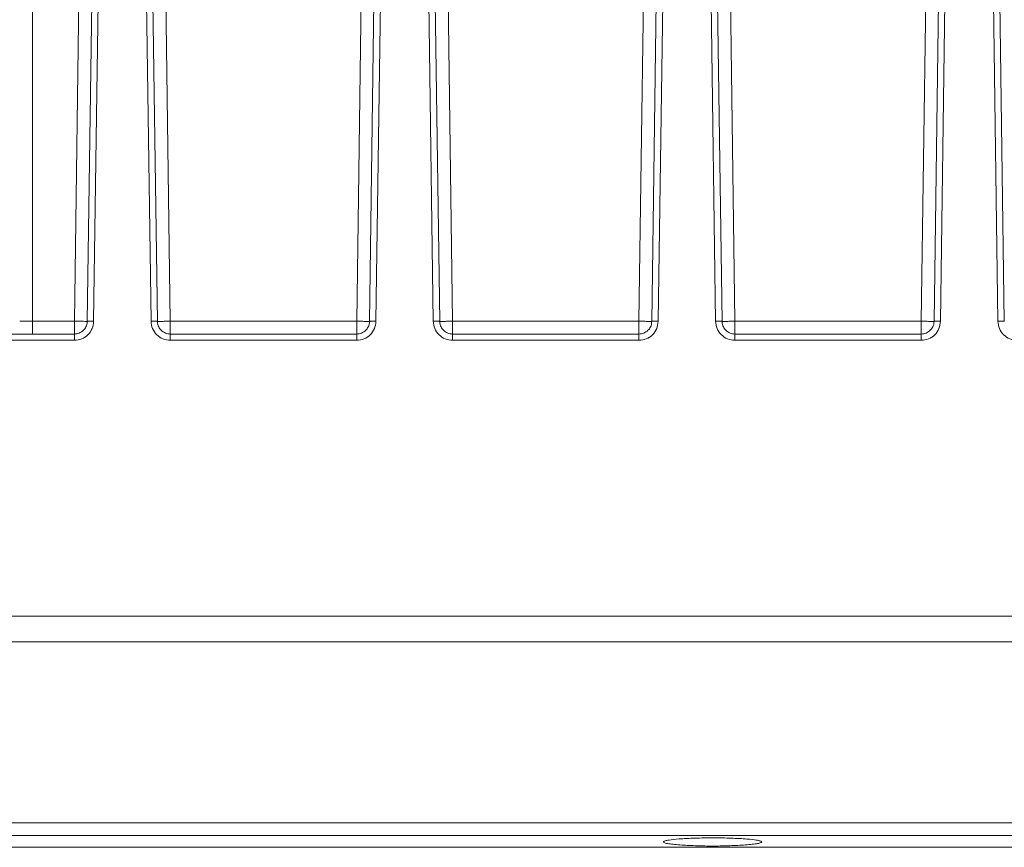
# Model space of a CAD drawing. Header units: millimetres. Extents: x -806 to 2023, y 502 to 1658.
# Tile 20 of 53: x -124 to -47, y 1519 to 1583. Entities that reach past the tile are written whole.
import ezdxf

# ---------------------------------------------------------------- set-up
doc = ezdxf.new("R2010")
doc.units = ezdxf.units.MM

# ---------------------------------------------------------------- blocks, each defined once
blk = doc.blocks.new('Drawing View10')
at = {"color": 7, "linetype": 'Continuous', "lineweight": 18}
for p, q in [((115.99, -44.155), (117.252, 46.233)), ((122.233, 43.897), (123.462, -44.16)), ((139.22, 43.897), (137.99, -44.16)), ((144.233, 43.897), (145.462, -44.16)), ((159.99, -44.16), (161.22, 43.897)), ((166.233, 43.897), (167.462, -44.16)), ((181.99, -44.16), (183.22, 43.897)), ((112.726, -44.155), (112.726, 43.232)), ((117.338, -19.263), (116.99, -44.169)), ((117.49, -44.163), (117.838, -19.257)), ((121.615, -19.257), (121.962, -44.163)), ((122.462, -44.169), (122.115, -19.263)), ((139.338, -19.263), (138.99, -44.169)), ((139.49, -44.163), (139.838, -19.257)), ((143.615, -19.257), (143.962, -44.163)), ((144.462, -44.169), (144.115, -19.263)), ((161.338, -19.263), (160.99, -44.169)), ((161.49, -44.163), (161.838, -19.257)), ((165.615, -19.257), (165.962, -44.163)), ((166.462, -44.169), (166.115, -19.263)), ((183.338, -19.263), (182.99, -44.169)), ((183.49, -44.163), (183.838, -19.257)), ((187.615, -19.257), (187.962, -44.163)), ((188.462, -44.169), (188.115, -19.263)), ((115.99, -44.155), (112.726, -44.155)), ((137.99, -44.16), (123.462, -44.16)), ((159.99, -44.16), (145.462, -44.16)), ((181.99, -44.16), (167.462, -44.16)), ((115.99, -45.155), (101.462, -45.155)), ((137.99, -45.155), (123.462, -45.155)), ((159.99, -45.155), (145.462, -45.155)), ((181.99, -45.155), (167.462, -45.155)), ((101.462, -45.642), (115.99, -45.642)), ((123.462, -45.642), (137.99, -45.642)), ((145.462, -45.642), (159.99, -45.642)), ((167.462, -45.642), (181.99, -45.642)), ((583.226, -67.155), (8.226, -67.155)), ((8.226, -69.155), (583.226, -69.155)), ((8.226, -83.254), (583.226, -83.254)), ((8.226, -84.241), (583.226, -84.241)), ((583.226, -85.155), (8.226, -85.155)), ((161.899, -84.725), (161.896, -84.738)), ((169.556, -84.738), (169.553, -84.725))]:
    blk.add_line(p, q, dxfattribs=at)
for points in [[(111.726, -44.155), (111.741, -44.155), (111.771, -44.155), (112.002, -44.155), (112.333, -44.155), (112.595, -44.155), (112.726, -44.155)], [(112.726, -45.155), (112.726, -45.14), (112.726, -45.11), (112.726, -44.878), (112.726, -44.548), (112.726, -44.286), (112.726, -44.155)], [(115.99, -44.155), (116.121, -44.157), (116.384, -44.16), (116.714, -44.165), (116.946, -44.168), (116.975, -44.169), (116.99, -44.169)], [(115.99, -44.155), (115.99, -44.286), (115.99, -44.548), (115.99, -44.878), (115.99, -45.11), (115.99, -45.14), (115.99, -45.155)], [(116.99, -44.169), (116.997, -44.167), (117.012, -44.164), (117.128, -44.161), (117.293, -44.16), (117.424, -44.162), (117.49, -44.163)], [(122.462, -44.169), (122.455, -44.167), (122.44, -44.164), (122.324, -44.161), (122.159, -44.161), (122.028, -44.162), (121.962, -44.163)], [(123.462, -44.16), (123.331, -44.162), (123.069, -44.165), (122.739, -44.168), (122.507, -44.17), (122.477, -44.169), (122.462, -44.169)], [(123.462, -45.155), (123.462, -45.14), (123.462, -45.11), (123.462, -44.88), (123.462, -44.552), (123.462, -44.29), (123.462, -44.16)], [(138.99, -44.169), (138.975, -44.169), (138.945, -44.17), (138.714, -44.168), (138.383, -44.165), (138.121, -44.162), (137.99, -44.16)], [(137.99, -44.16), (137.99, -44.29), (137.99, -44.551), (137.99, -44.88), (137.99, -45.11), (137.99, -45.14), (137.99, -45.155)], [(138.99, -44.169), (138.997, -44.167), (139.012, -44.164), (139.128, -44.161), (139.293, -44.16), (139.424, -44.162), (139.49, -44.163)], [(144.462, -44.169), (144.455, -44.167), (144.44, -44.164), (144.324, -44.161), (144.159, -44.161), (144.028, -44.162), (143.962, -44.163)], [(145.462, -44.16), (145.331, -44.162), (145.069, -44.165), (144.739, -44.168), (144.507, -44.17), (144.477, -44.169), (144.462, -44.169)], [(145.462, -45.155), (145.462, -45.14), (145.462, -45.11), (145.462, -44.88), (145.462, -44.552), (145.462, -44.29), (145.462, -44.16)], [(160.99, -44.169), (160.975, -44.169), (160.945, -44.17), (160.714, -44.168), (160.383, -44.165), (160.121, -44.162), (159.99, -44.16)], [(159.99, -44.16), (159.99, -44.29), (159.99, -44.551), (159.99, -44.88), (159.99, -45.11), (159.99, -45.14), (159.99, -45.155)], [(160.99, -44.169), (160.997, -44.167), (161.012, -44.164), (161.128, -44.161), (161.293, -44.16), (161.424, -44.162), (161.49, -44.163)], [(166.462, -44.169), (166.455, -44.167), (166.44, -44.164), (166.324, -44.161), (166.159, -44.161), (166.028, -44.162), (165.962, -44.163)], [(167.462, -44.16), (167.331, -44.162), (167.069, -44.165), (166.739, -44.168), (166.507, -44.17), (166.477, -44.169), (166.462, -44.169)], [(167.462, -45.155), (167.462, -45.14), (167.462, -45.11), (167.462, -44.88), (167.462, -44.552), (167.462, -44.29), (167.462, -44.16)], [(182.99, -44.169), (182.975, -44.169), (182.945, -44.17), (182.714, -44.168), (182.383, -44.165), (182.121, -44.162), (181.99, -44.16)], [(181.99, -44.16), (181.99, -44.29), (181.99, -44.551), (181.99, -44.88), (181.99, -45.11), (181.99, -45.14), (181.99, -45.155)], [(182.99, -44.169), (182.997, -44.167), (183.012, -44.164), (183.128, -44.161), (183.293, -44.16), (183.424, -44.162), (183.49, -44.163)], [(188.462, -44.169), (188.455, -44.167), (188.44, -44.164), (188.324, -44.161), (188.159, -44.161), (188.028, -44.162), (187.962, -44.163)], [(115.99, -45.155), (115.99, -45.162), (115.99, -45.177), (115.99, -45.289), (115.99, -45.449), (115.99, -45.578), (115.99, -45.642)], [(123.462, -45.155), (123.462, -45.162), (123.462, -45.177), (123.462, -45.289), (123.462, -45.449), (123.462, -45.578), (123.462, -45.642)], [(137.99, -45.155), (137.99, -45.162), (137.99, -45.177), (137.99, -45.289), (137.99, -45.449), (137.99, -45.578), (137.99, -45.642)], [(145.462, -45.155), (145.462, -45.162), (145.462, -45.177), (145.462, -45.289), (145.462, -45.449), (145.462, -45.578), (145.462, -45.642)], [(159.99, -45.155), (159.99, -45.162), (159.99, -45.177), (159.99, -45.289), (159.99, -45.449), (159.99, -45.578), (159.99, -45.642)], [(167.462, -45.155), (167.462, -45.162), (167.462, -45.177), (167.462, -45.289), (167.462, -45.449), (167.462, -45.578), (167.462, -45.642)], [(181.99, -45.155), (181.99, -45.162), (181.99, -45.177), (181.99, -45.289), (181.99, -45.449), (181.99, -45.578), (181.99, -45.642)]]:
    blk.add_open_spline(points, degree=3, dxfattribs=at)
for points, knots in [([(115.99, -45.642), (116.185, -45.62), (116.574, -45.575), (117.067, -45.235), (117.415, -44.746), (117.465, -44.357), (117.49, -44.163)], [0, 0, 0, 0, 0.249655, 0.49964, 0.749807, 1, 1, 1, 1]), ([(116.99, -44.169), (116.983, -44.248), (116.971, -44.398), (116.877, -44.642), (116.692, -44.897), (116.376, -45.112), (116.116, -45.141), (115.99, -45.155)], [0, 0, 0, 0, 0.154183, 0.289186, 0.500831, 0.757095, 1, 1, 1, 1]), ([(121.962, -44.163), (121.987, -44.357), (122.037, -44.746), (122.385, -45.234), (122.878, -45.575), (123.268, -45.62), (123.462, -45.642)], [0, 0, 0, 0, 0.249782, 0.499982, 0.750187, 1, 1, 1, 1]), ([(123.462, -45.155), (123.336, -45.141), (123.077, -45.112), (122.761, -44.898), (122.577, -44.644), (122.482, -44.4), (122.469, -44.249), (122.462, -44.169)], [0, 0, 0, 0, 0.242868, 0.499112, 0.708616, 0.844175, 1, 1, 1, 1]), ([(137.99, -45.642), (138.185, -45.62), (138.574, -45.575), (139.067, -45.235), (139.415, -44.746), (139.465, -44.357), (139.49, -44.163)], [0, 0, 0, 0, 0.249655, 0.49964, 0.749807, 1, 1, 1, 1]), ([(138.99, -44.169), (138.983, -44.248), (138.971, -44.398), (138.877, -44.642), (138.692, -44.897), (138.376, -45.112), (138.116, -45.141), (137.99, -45.155)], [0, 0, 0, 0, 0.154183, 0.289186, 0.500831, 0.757095, 1, 1, 1, 1]), ([(143.962, -44.163), (143.987, -44.357), (144.037, -44.746), (144.385, -45.234), (144.878, -45.575), (145.268, -45.62), (145.462, -45.642)], [0, 0, 0, 0, 0.249782, 0.499982, 0.750187, 1, 1, 1, 1]), ([(145.462, -45.155), (145.336, -45.141), (145.077, -45.112), (144.761, -44.898), (144.577, -44.644), (144.482, -44.4), (144.469, -44.249), (144.462, -44.169)], [0, 0, 0, 0, 0.242868, 0.499112, 0.708616, 0.844175, 1, 1, 1, 1]), ([(159.99, -45.642), (160.185, -45.62), (160.574, -45.575), (161.067, -45.235), (161.415, -44.746), (161.465, -44.357), (161.49, -44.163)], [0, 0, 0, 0, 0.249655, 0.49964, 0.749807, 1, 1, 1, 1]), ([(160.99, -44.169), (160.983, -44.248), (160.971, -44.398), (160.877, -44.642), (160.692, -44.897), (160.376, -45.112), (160.116, -45.141), (159.99, -45.155)], [0, 0, 0, 0, 0.1541827, 0.2891865, 0.5008308, 0.7570955, 1, 1, 1, 1]), ([(165.962, -44.163), (165.987, -44.357), (166.037, -44.746), (166.385, -45.234), (166.878, -45.575), (167.268, -45.62), (167.462, -45.642)], [0, 0, 0, 0, 0.249782, 0.499982, 0.750187, 1, 1, 1, 1]), ([(167.462, -45.155), (167.336, -45.141), (167.077, -45.112), (166.761, -44.898), (166.577, -44.644), (166.482, -44.4), (166.469, -44.249), (166.462, -44.169)], [0, 0, 0, 0, 0.242868, 0.499112, 0.708616, 0.844175, 1, 1, 1, 1]), ([(181.99, -45.642), (182.185, -45.62), (182.574, -45.575), (183.067, -45.235), (183.415, -44.746), (183.465, -44.357), (183.49, -44.163)], [0, 0, 0, 0, 0.249655, 0.49964, 0.749807, 1, 1, 1, 1]), ([(182.99, -44.169), (182.983, -44.248), (182.971, -44.398), (182.877, -44.642), (182.692, -44.897), (182.376, -45.112), (182.116, -45.141), (181.99, -45.155)], [0, 0, 0, 0, 0.154183, 0.289186, 0.500831, 0.757095, 1, 1, 1, 1]), ([(187.962, -44.163), (187.987, -44.357), (188.037, -44.746), (188.385, -45.234), (188.878, -45.575), (189.268, -45.62), (189.462, -45.642)], [0, 0, 0, 0, 0.249782, 0.499982, 0.750187, 1, 1, 1, 1]), ([(161.896, -84.738), (161.918, -84.764), (161.959, -84.813), (162.282, -84.878), (162.737, -84.933), (163.453, -84.991), (164.462, -85.041), (165.726, -85.065), (166.99, -85.041), (167.999, -84.991), (168.715, -84.933), (169.171, -84.878), (169.493, -84.813), (169.535, -84.764), (169.556, -84.738)], [0, 0, 0, 0, 0.0776687, 0.1510387, 0.2201044, 0.2848617, 0.4009557, 0.4999999, 0.5990272, 0.7151157, 0.7798744, 0.8489443, 0.9223214, 1, 1, 1, 1]), ([(169.553, -84.725), (169.521, -84.701), (169.462, -84.656), (169.099, -84.582), (168.401, -84.5), (167.216, -84.437), (165.774, -84.412), (164.322, -84.434), (163.103, -84.496), (162.375, -84.578), (161.994, -84.654), (161.932, -84.701), (161.899, -84.725)], [0, 0, 0, 0, 0.0752261, 0.1417303, 0.2482171, 0.375045, 0.495615, 0.6174146, 0.7451795, 0.8544759, 0.9227577, 1, 1, 1, 1])]:
    blk.add_open_spline(points, degree=3, knots=knots, dxfattribs=at)

msp = doc.modelspace()

# ---------------------------------------------------------------- block references
at = {"color": 7, "linetype": 'Continuous', "lineweight": 18}
msp.add_blockref('Drawing View10', (-235.93, 1604.023), dxfattribs=at)

doc.saveas('drawing.dxf')
